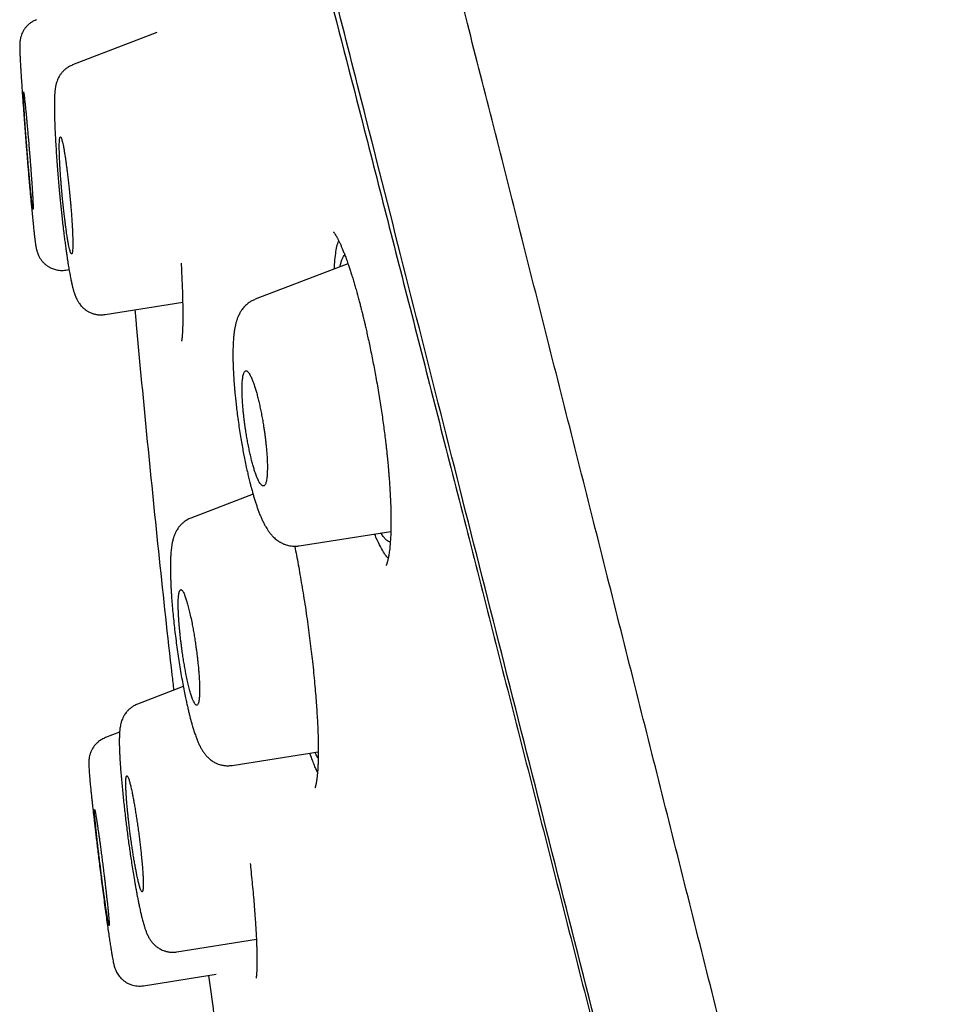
# Model space of a CAD drawing. Header units: millimetres. Extents: x 8 to 601, y 12 to 948.
# Tile 62 of 125: x 64 to 79, y 912 to 927. Entities that reach past the tile are written whole.
import ezdxf

# ---------------------------------------------------------------- set-up
doc = ezdxf.new("R2010")
doc.units = ezdxf.units.MM

msp = doc.modelspace()

# ---------------------------------------------------------------- linework, layer by layer
at = {"color": 7, "linetype": 'Continuous', "lineweight": 30}
for p, q in [((64.568, 926.864), (64.568, 926.864)), ((66.438, 926.664), (65.131, 926.163)), ((65.131, 926.162), (65.131, 926.162)), ((69.409, 923.075), (67.968, 922.522)), ((65.027, 922.976), (65.075, 922.983)), ((65.635, 922.285), (66.841, 922.476)), ((67.934, 919.495), (66.969, 919.125)), ((68.652, 918.693), (70.075, 918.918)), ((66.851, 916.508), (66.138, 916.234)), ((66.7, 916.456), (66.701, 916.45)), ((66.139, 916.232), (66.139, 916.232)), ((66.139, 916.232), (66.139, 916.232)), ((65.86, 915.798), (65.641, 915.714)), ((65.642, 915.713), (65.642, 915.713)), ((67.608, 915.283), (68.948, 915.496)), ((66.752, 912.386), (67.987, 912.582)), ((66.233, 911.861), (67.363, 912.04))]:
    msp.add_line(p, q, dxfattribs=at)
for points, knots in [([(92.762, 842.606), (92.448, 843.834), (91.822, 846.279), (90.851, 850.049), (89.878, 853.83), (88.899, 857.622), (87.819, 861.808), (86.638, 866.387), (85.355, 871.352), (83.927, 876.9), (82.351, 883.029), (80.635, 889.759), (78.918, 896.508), (77.203, 903.286), (75.775, 908.942), (74.637, 913.465), (73.782, 916.863), (72.929, 920.247), (72.083, 923.591), (71.302, 926.668), (70.594, 929.432), (69.97, 931.847), (69.404, 933.992), (68.907, 935.846), (68.477, 937.444), (68.045, 939.047), (67.632, 940.568), (67.255, 941.937), (66.957, 943.02), (66.732, 943.847), (66.58, 944.415), (66.491, 944.741), (66.451, 944.863), (66.439, 944.883), (66.442, 944.873), (66.442, 944.873)], [0, 0, 0, 0, 0.028425, 0.05657, 0.08452, 0.112315, 0.140016, 0.176198, 0.212256, 0.248183, 0.296953, 0.345657, 0.394582, 0.443744, 0.493149, 0.518005, 0.543042, 0.568293, 0.593809, 0.619642, 0.641414, 0.663436, 0.685471, 0.707234, 0.728734, 0.750032, 0.781688, 0.813115, 0.8444, 0.875629, 0.906839, 0.937939, 0.968835, 0.999453, 1, 1, 1, 1]), ([(91.03, 842.728), (90.775, 843.715), (90.264, 845.689), (89.471, 848.729), (88.669, 851.799), (87.86, 854.894), (87.047, 858.003), (86.076, 861.715), (84.947, 866.034), (83.661, 870.955), (82.32, 876.1), (80.922, 881.465), (79.475, 887.054), (78.031, 892.646), (76.59, 898.243), (75.155, 903.84), (73.966, 908.492), (73.023, 912.198), (72.32, 914.964), (71.623, 917.709), (70.937, 920.417), (70.265, 923.069), (69.668, 925.421), (69.148, 927.464), (68.703, 929.211), (68.285, 930.837), (67.856, 932.485), (67.432, 934.094), (67.028, 935.625), (66.652, 937.048), (66.31, 938.344), (66.001, 939.5), (65.742, 940.466), (65.53, 941.262), (65.348, 941.953), (65.212, 942.481), (65.127, 942.811), (65.089, 942.937), (65.078, 942.96), (65.081, 942.95), (65.081, 942.949)], [0, 0, 0, 0, 0.023406, 0.046777, 0.070122, 0.093442, 0.116743, 0.140035, 0.176612, 0.213166, 0.24969, 0.291146, 0.332583, 0.374049, 0.415564, 0.457116, 0.498706, 0.519522, 0.540357, 0.561218, 0.582102, 0.603012, 0.623946, 0.639666, 0.655398, 0.671136, 0.686871, 0.707827, 0.728758, 0.749661, 0.774709, 0.79973, 0.824743, 0.849752, 0.874757, 0.906002, 0.93721, 0.968374, 0.999494, 1, 1, 1, 1]), ([(65.125, 942.32), (65.144, 942.254), (65.186, 942.11), (65.346, 941.487), (65.582, 940.596), (65.869, 939.531), (66.233, 938.189), (66.633, 936.695), (67.048, 935.139), (67.458, 933.606), (67.924, 931.848), (68.452, 929.839), (69.033, 927.603), (69.698, 925.023), (70.444, 922.113), (71.263, 918.911), (72.1, 915.633), (72.948, 912.306), (73.945, 908.39), (74.663, 905.572), (75.094, 903.879)], [0, 0, 0, 0, 0.071285, 0.15513, 0.21804, 0.281233, 0.345144, 0.409359, 0.452107, 0.494884, 0.537819, 0.580702, 0.623425, 0.666336, 0.717723, 0.768887, 0.820204, 0.8716, 0.922836, 1, 1, 1, 1]), ([(64.568, 926.865), (64.551, 926.858), (64.518, 926.844), (64.476, 926.816), (64.443, 926.789), (64.414, 926.76), (64.387, 926.727), (64.362, 926.69), (64.342, 926.649), (64.328, 926.609), (64.318, 926.572), (64.313, 926.54), (64.311, 926.519), (64.31, 926.506), (64.309, 926.493), (64.308, 926.475), (64.308, 926.453), (64.309, 926.424), (64.31, 926.385), (64.311, 926.337), (64.314, 926.278), (64.318, 926.206), (64.322, 926.125), (64.328, 926.039), (64.333, 925.952), (64.339, 925.864), (64.346, 925.767), (64.353, 925.662), (64.361, 925.551), (64.369, 925.446), (64.376, 925.347), (64.383, 925.253), (64.39, 925.16), (64.397, 925.067), (64.404, 924.974), (64.411, 924.882), (64.419, 924.79), (64.426, 924.697), (64.434, 924.599), (64.443, 924.494), (64.453, 924.383), (64.462, 924.276), (64.471, 924.176), (64.479, 924.083), (64.488, 923.989), (64.498, 923.888), (64.508, 923.785), (64.518, 923.686), (64.527, 923.601), (64.535, 923.53), (64.542, 923.47), (64.548, 923.422), (64.554, 923.384), (64.558, 923.352), (64.562, 923.33), (64.565, 923.314), (64.568, 923.303), (64.572, 923.284), (64.579, 923.26), (64.587, 923.235), (64.6, 923.202), (64.621, 923.163), (64.648, 923.124), (64.68, 923.088), (64.715, 923.057), (64.755, 923.029), (64.805, 923.003), (64.855, 922.985), (64.902, 922.975), (64.942, 922.971), (64.984, 922.971), (65.012, 922.974), (65.027, 922.976)], [0, 0, 0, 0, 0.009673, 0.018349, 0.0258603, 0.0322605, 0.0395574, 0.0483681, 0.0559001, 0.0637534, 0.0720091, 0.0797713, 0.0860961, 0.0920463, 0.0982335, 0.1046766, 0.1204578, 0.1377998, 0.1566985, 0.1771694, 0.1992308, 0.2229031, 0.2481576, 0.2700074, 0.2908049, 0.3105534, 0.3292612, 0.3525735, 0.3740024, 0.393522, 0.4111119, 0.4275863, 0.4439333, 0.4601504, 0.4762345, 0.4921851, 0.5080042, 0.5238395, 0.5409462, 0.5596208, 0.5798688, 0.6016944, 0.6191031, 0.6374038, 0.6566004, 0.6765659, 0.7025075, 0.7272908, 0.7508963, 0.7732212, 0.7942875, 0.8141126, 0.8326208, 0.8493254, 0.8641787, 0.8709211, 0.8773703, 0.8850988, 0.8921603, 0.9003538, 0.9086451, 0.9171189, 0.9259779, 0.9345638, 0.9428123, 0.950747, 0.9600882, 0.9716725, 0.9782107, 0.9851633, 0.9924549, 1, 1, 1, 1]), ([(65.131, 926.162), (65.112, 926.154), (65.074, 926.137), (65.028, 926.106), (64.991, 926.073), (64.959, 926.039), (64.933, 926.003), (64.911, 925.965), (64.894, 925.927), (64.882, 925.894), (64.874, 925.864), (64.869, 925.842), (64.865, 925.822), (64.861, 925.799), (64.858, 925.774), (64.855, 925.748), (64.853, 925.728), (64.852, 925.711), (64.851, 925.693), (64.85, 925.668), (64.848, 925.634), (64.847, 925.59), (64.847, 925.535), (64.847, 925.468), (64.848, 925.387), (64.851, 925.294), (64.855, 925.187), (64.861, 925.066), (64.868, 924.933), (64.877, 924.794), (64.887, 924.654), (64.897, 924.519), (64.908, 924.39), (64.918, 924.269), (64.929, 924.156), (64.939, 924.051), (64.949, 923.953), (64.959, 923.855), (64.97, 923.753), (64.983, 923.642), (64.995, 923.539), (65.007, 923.445), (65.018, 923.363), (65.028, 923.287), (65.038, 923.222), (65.045, 923.173), (65.05, 923.139), (65.054, 923.115), (65.057, 923.093), (65.061, 923.066), (65.067, 923.031), (65.074, 922.988), (65.082, 922.943), (65.09, 922.9), (65.097, 922.861), (65.104, 922.826), (65.111, 922.796), (65.118, 922.761), (65.128, 922.719), (65.14, 922.672), (65.152, 922.632), (65.163, 922.598), (65.174, 922.569), (65.187, 922.539), (65.204, 922.505), (65.223, 922.472), (65.245, 922.443), (65.262, 922.421), (65.279, 922.403), (65.295, 922.388), (65.316, 922.37), (65.344, 922.349), (65.382, 922.326), (65.427, 922.306), (65.476, 922.291), (65.526, 922.282), (65.58, 922.279), (65.617, 922.283), (65.635, 922.286)], [0, 0, 0, 0, 0.011501, 0.023319, 0.031316, 0.039524, 0.049405, 0.058124, 0.067301, 0.078261, 0.08699, 0.093642, 0.100702, 0.108869, 0.120419, 0.130396, 0.137637, 0.143998, 0.151168, 0.159148, 0.173325, 0.189231, 0.206259, 0.22694, 0.249036, 0.272547, 0.297483, 0.323876, 0.35176, 0.37968, 0.4061, 0.430995, 0.454348, 0.476153, 0.496415, 0.515144, 0.532357, 0.549574, 0.568591, 0.589422, 0.612072, 0.62832, 0.645396, 0.662334, 0.676641, 0.688189, 0.695324, 0.700751, 0.704844, 0.71105, 0.720205, 0.731105, 0.743993, 0.756385, 0.767911, 0.778576, 0.788384, 0.797346, 0.813871, 0.831647, 0.850128, 0.862043, 0.87335, 0.884566, 0.896399, 0.90827, 0.915392, 0.922259, 0.926671, 0.930969, 0.935756, 0.942337, 0.950751, 0.96093, 0.969635, 0.979145, 0.989322, 1, 1, 1, 1]), ([(64.516, 923.92), (64.516, 923.922), (64.517, 923.925), (64.518, 923.948), (64.517, 923.982), (64.515, 924.024), (64.513, 924.064), (64.511, 924.099), (64.51, 924.129), (64.508, 924.16), (64.505, 924.203), (64.501, 924.262), (64.497, 924.318), (64.495, 924.357), (64.493, 924.375), (64.492, 924.393), (64.491, 924.411), (64.489, 924.43), (64.488, 924.449), (64.486, 924.469), (64.485, 924.488), (64.484, 924.508), (64.482, 924.53), (64.48, 924.557), (64.478, 924.589), (64.475, 924.626), (64.471, 924.67), (64.467, 924.72), (64.463, 924.776), (64.458, 924.835), (64.453, 924.895), (64.448, 924.952), (64.444, 925.005), (64.439, 925.054), (64.435, 925.1), (64.432, 925.143), (64.427, 925.193), (64.422, 925.251), (64.416, 925.315), (64.411, 925.374), (64.405, 925.428), (64.4, 925.484), (64.394, 925.541), (64.388, 925.595), (64.383, 925.642), (64.378, 925.684), (64.373, 925.718), (64.369, 925.74), (64.367, 925.747), (64.365, 925.739), (64.365, 925.717), (64.366, 925.682), (64.368, 925.64), (64.37, 925.601), (64.372, 925.565), (64.373, 925.536), (64.375, 925.505), (64.378, 925.462), (64.382, 925.403), (64.385, 925.346), (64.388, 925.307), (64.389, 925.29), (64.39, 925.272), (64.392, 925.254), (64.393, 925.235), (64.395, 925.216), (64.396, 925.196), (64.397, 925.178), (64.399, 925.159), (64.4, 925.138), (64.402, 925.111), (64.404, 925.079), (64.407, 925.042), (64.411, 924.998), (64.415, 924.947), (64.419, 924.89), (64.424, 924.83), (64.429, 924.77), (64.434, 924.714), (64.438, 924.661), (64.442, 924.611), (64.446, 924.565), (64.45, 924.523), (64.454, 924.472), (64.46, 924.414), (64.466, 924.35), (64.471, 924.291), (64.476, 924.237), (64.482, 924.181), (64.488, 924.124), (64.494, 924.07), (64.499, 924.023), (64.504, 923.981), (64.509, 923.947), (64.513, 923.924), (64.515, 923.922), (64.516, 923.92)], [0, 0, 0, 0, 0.019484, 0.039503, 0.060069, 0.075862, 0.091971, 0.100147, 0.108404, 0.116741, 0.125159, 0.141001, 0.158124, 0.161639, 0.165205, 0.16882, 0.172484, 0.176199, 0.179962, 0.183776, 0.187639, 0.190666, 0.195059, 0.199913, 0.20577, 0.212631, 0.220496, 0.229365, 0.239238, 0.250114, 0.260697, 0.270728, 0.280207, 0.289132, 0.297505, 0.305326, 0.312595, 0.32596, 0.338894, 0.351395, 0.363466, 0.375107, 0.39136, 0.407426, 0.42331, 0.439016, 0.45968, 0.480046, 0.500124, 0.519605, 0.539606, 0.560138, 0.575896, 0.591961, 0.600113, 0.608343, 0.616651, 0.625039, 0.640924, 0.658051, 0.661563, 0.665123, 0.668731, 0.672387, 0.676092, 0.679844, 0.683645, 0.687493, 0.690287, 0.694515, 0.69928, 0.705099, 0.71197, 0.719895, 0.728873, 0.738904, 0.749987, 0.760545, 0.770561, 0.780035, 0.788966, 0.797356, 0.805203, 0.812509, 0.825821, 0.838729, 0.851234, 0.863337, 0.875039, 0.89124, 0.907267, 0.923124, 0.938816, 0.959482, 0.979873, 1, 1, 1, 1]), ([(65.116, 923.227), (65.118, 923.229), (65.122, 923.233), (65.128, 923.255), (65.131, 923.288), (65.133, 923.331), (65.134, 923.367), (65.134, 923.397), (65.133, 923.417), (65.133, 923.437), (65.133, 923.459), (65.132, 923.481), (65.131, 923.509), (65.13, 923.546), (65.128, 923.594), (65.125, 923.652), (65.121, 923.722), (65.116, 923.799), (65.11, 923.878), (65.104, 923.951), (65.099, 924.007), (65.096, 924.045), (65.094, 924.067), (65.092, 924.089), (65.09, 924.109), (65.088, 924.128), (65.084, 924.174), (65.077, 924.245), (65.066, 924.341), (65.056, 924.431), (65.046, 924.51), (65.037, 924.578), (65.029, 924.636), (65.022, 924.69), (65.014, 924.74), (65.006, 924.793), (64.997, 924.846), (64.987, 924.899), (64.978, 924.944), (64.969, 924.981), (64.961, 925.01), (64.955, 925.027), (64.95, 925.037), (64.947, 925.041), (64.944, 925.044), (64.939, 925.044), (64.934, 925.038), (64.929, 925.016), (64.926, 924.982), (64.924, 924.94), (64.924, 924.903), (64.924, 924.873), (64.924, 924.854), (64.924, 924.834), (64.925, 924.813), (64.925, 924.79), (64.926, 924.764), (64.927, 924.732), (64.929, 924.694), (64.931, 924.648), (64.934, 924.596), (64.937, 924.537), (64.942, 924.467), (64.947, 924.392), (64.953, 924.317), (64.958, 924.262), (64.961, 924.224), (64.963, 924.201), (64.965, 924.18), (64.967, 924.16), (64.968, 924.142), (64.973, 924.097), (64.98, 924.026), (64.99, 923.931), (65, 923.84), (65.01, 923.761), (65.018, 923.693), (65.026, 923.634), (65.034, 923.58), (65.041, 923.531), (65.049, 923.479), (65.058, 923.425), (65.068, 923.372), (65.078, 923.327), (65.087, 923.29), (65.095, 923.261), (65.103, 923.24), (65.11, 923.228), (65.114, 923.227), (65.116, 923.227)], [0, 0, 0, 0, 0.018426, 0.037815, 0.058173, 0.074086, 0.09055, 0.096163, 0.101837, 0.107573, 0.113371, 0.11923, 0.125151, 0.134433, 0.145322, 0.157819, 0.171925, 0.187637, 0.202544, 0.215963, 0.227892, 0.232171, 0.236221, 0.24004, 0.24363, 0.24699, 0.250119, 0.267684, 0.28469, 0.301138, 0.317031, 0.329348, 0.341311, 0.352922, 0.364182, 0.375093, 0.390803, 0.40648, 0.422129, 0.437754, 0.45336, 0.468952, 0.476746, 0.484539, 0.49233, 0.500121, 0.518674, 0.538124, 0.558476, 0.57434, 0.590718, 0.596295, 0.601928, 0.607619, 0.613367, 0.619173, 0.625037, 0.632911, 0.641799, 0.651701, 0.662618, 0.674549, 0.687494, 0.70279, 0.716419, 0.728382, 0.732626, 0.736613, 0.740342, 0.743814, 0.747029, 0.749986, 0.767598, 0.78464, 0.801113, 0.817019, 0.829339, 0.841298, 0.852898, 0.86414, 0.875025, 0.890661, 0.906283, 0.921897, 0.937506, 0.953117, 0.968733, 0.984359, 1, 1, 1, 1]), ([(69.184, 923.569), (69.184, 923.569), (69.184, 923.569), (69.187, 923.566), (69.192, 923.559), (69.2, 923.548), (69.209, 923.535), (69.217, 923.521), (69.226, 923.507), (69.234, 923.493), (69.241, 923.479), (69.25, 923.463), (69.262, 923.44), (69.277, 923.408), (69.296, 923.367), (69.316, 923.322), (69.337, 923.27), (69.361, 923.21), (69.388, 923.137), (69.414, 923.063), (69.438, 922.991), (69.46, 922.923), (69.483, 922.85), (69.506, 922.774), (69.529, 922.694), (69.552, 922.614), (69.573, 922.534), (69.592, 922.464), (69.607, 922.405), (69.619, 922.357), (69.629, 922.317), (69.638, 922.282), (69.647, 922.245), (69.658, 922.2), (69.671, 922.144), (69.687, 922.075), (69.706, 921.993), (69.726, 921.898), (69.749, 921.791), (69.773, 921.675), (69.797, 921.554), (69.821, 921.433), (69.844, 921.308), (69.867, 921.178), (69.889, 921.045), (69.91, 920.914), (69.93, 920.786), (69.948, 920.661), (69.965, 920.539), (69.981, 920.421), (69.993, 920.322), (70.002, 920.245), (70.008, 920.189), (70.013, 920.142), (70.017, 920.103), (70.02, 920.073), (70.022, 920.05), (70.024, 920.029), (70.027, 920.004), (70.03, 919.971), (70.034, 919.93), (70.038, 919.881), (70.043, 919.822), (70.048, 919.754), (70.054, 919.677), (70.06, 919.591), (70.065, 919.497), (70.07, 919.397), (70.074, 919.296), (70.076, 919.197), (70.077, 919.1), (70.077, 919.001), (70.075, 918.902), (70.071, 918.805), (70.064, 918.71), (70.058, 918.652), (70.055, 918.623)], [0, 0, 0, 0, 0.005199, 0.01542, 0.027275, 0.038704, 0.050508, 0.060503, 0.068594, 0.075755, 0.083076, 0.090559, 0.098194, 0.113944, 0.129125, 0.143837, 0.159191, 0.176477, 0.1957, 0.216866, 0.23117, 0.246248, 0.262106, 0.278047, 0.292741, 0.309586, 0.324328, 0.336936, 0.347413, 0.355762, 0.362298, 0.367944, 0.373596, 0.381029, 0.390479, 0.401824, 0.415064, 0.430196, 0.447217, 0.465698, 0.48446, 0.502934, 0.521118, 0.541432, 0.561373, 0.580944, 0.600147, 0.618986, 0.637465, 0.65559, 0.6729, 0.68294, 0.691666, 0.699078, 0.705175, 0.709958, 0.713425, 0.716205, 0.720166, 0.725433, 0.732007, 0.739997, 0.749704, 0.761144, 0.774316, 0.789217, 0.805844, 0.824191, 0.844252, 0.862803, 0.8826, 0.903633, 0.925895, 0.949378, 0.974079, 1, 1, 1, 1]), ([(69.197, 922.994), (69.198, 923.017), (69.202, 923.094), (69.213, 923.204), (69.232, 923.319), (69.25, 923.394), (69.263, 923.423), (69.266, 923.43)], [0, 0, 0, 0, 0.112547, 0.378975, 0.645458, 0.911792, 1, 1, 1, 1]), ([(69.287, 923.028), (69.291, 923.05), (69.301, 923.095), (69.318, 923.148), (69.338, 923.189), (69.352, 923.205), (69.359, 923.213)], [0, 0, 0, 0, 0.245681, 0.503891, 0.761917, 1, 1, 1, 1]), ([(66.817, 923.083), (66.819, 923.039), (66.824, 922.952), (66.829, 922.831), (66.834, 922.713), (66.838, 922.601), (66.84, 922.496), (66.842, 922.405), (66.843, 922.33), (66.843, 922.268), (66.843, 922.218), (66.842, 922.176), (66.842, 922.141), (66.841, 922.108), (66.84, 922.078), (66.839, 922.05), (66.838, 922.028), (66.837, 922.009), (66.836, 921.991), (66.835, 921.97), (66.833, 921.948), (66.831, 921.926), (66.829, 921.908), (66.827, 921.894), (66.825, 921.883), (66.824, 921.876), (66.823, 921.872), (66.823, 921.872), (66.823, 921.872)], [0, 0, 0, 0, 0.0691749, 0.1346044, 0.1962289, 0.2679242, 0.3337131, 0.3936102, 0.4476278, 0.4910424, 0.5297506, 0.5637564, 0.5930626, 0.6189586, 0.6498374, 0.6772795, 0.701285, 0.7173029, 0.7387666, 0.7657446, 0.7982014, 0.8335348, 0.8650057, 0.89671, 0.9226211, 0.945351, 0.9715357, 1, 1, 1, 1]), ([(67.968, 922.522), (67.951, 922.515), (67.919, 922.501), (67.877, 922.475), (67.845, 922.451), (67.821, 922.429), (67.805, 922.413), (67.794, 922.401), (67.785, 922.391), (67.772, 922.374), (67.752, 922.347), (67.727, 922.307), (67.704, 922.259), (67.685, 922.21), (67.671, 922.167), (67.66, 922.119), (67.649, 922.068), (67.641, 922.015), (67.634, 921.954), (67.628, 921.887), (67.624, 921.814), (67.622, 921.738), (67.621, 921.662), (67.622, 921.592), (67.623, 921.529), (67.626, 921.468), (67.628, 921.411), (67.631, 921.358), (67.634, 921.31), (67.637, 921.266), (67.64, 921.219), (67.645, 921.163), (67.65, 921.096), (67.658, 921.017), (67.667, 920.925), (67.679, 920.82), (67.694, 920.703), (67.711, 920.579), (67.729, 920.454), (67.749, 920.335), (67.768, 920.225), (67.787, 920.123), (67.807, 920.02), (67.829, 919.919), (67.85, 919.823), (67.867, 919.751), (67.88, 919.698), (67.889, 919.662), (67.897, 919.631), (67.905, 919.601), (67.914, 919.568), (67.925, 919.527), (67.94, 919.476), (67.957, 919.417), (67.976, 919.358), (67.996, 919.299), (68.016, 919.243), (68.037, 919.188), (68.059, 919.134), (68.083, 919.082), (68.107, 919.034), (68.13, 918.992), (68.153, 918.954), (68.174, 918.922), (68.193, 918.896), (68.208, 918.877), (68.224, 918.858), (68.243, 918.838), (68.266, 918.815), (68.294, 918.792), (68.319, 918.773), (68.34, 918.759), (68.357, 918.749), (68.376, 918.739), (68.394, 918.73), (68.414, 918.721), (68.437, 918.712), (68.468, 918.702), (68.506, 918.694), (68.549, 918.688), (68.599, 918.686), (68.634, 918.691), (68.652, 918.693)], [0, 0, 0, 0, 0.012135, 0.02261, 0.031294, 0.038106, 0.043009, 0.046457, 0.049582, 0.052438, 0.061359, 0.073857, 0.091348, 0.105011, 0.11897, 0.135245, 0.150601, 0.167698, 0.186909, 0.205942, 0.225962, 0.246654, 0.265895, 0.281426, 0.295811, 0.309162, 0.321489, 0.332769, 0.342712, 0.351243, 0.360198, 0.37128, 0.384488, 0.399821, 0.417274, 0.436839, 0.458506, 0.482113, 0.505223, 0.527, 0.547466, 0.566628, 0.584481, 0.606239, 0.625651, 0.6427, 0.651172, 0.658856, 0.665751, 0.671874, 0.678724, 0.687275, 0.69955, 0.714197, 0.729417, 0.744081, 0.760077, 0.775726, 0.792063, 0.808879, 0.825523, 0.840962, 0.853507, 0.867227, 0.875129, 0.882494, 0.889324, 0.896573, 0.905212, 0.915159, 0.923934, 0.929838, 0.934139, 0.938592, 0.943996, 0.948128, 0.953029, 0.960618, 0.968226, 0.977403, 0.988043, 1, 1, 1, 1]), ([(66.099, 922.359), (66.106, 922.281), (66.166, 921.598), (66.29, 920.311), (66.474, 918.498), (66.612, 917.212), (66.692, 916.53), (66.701, 916.45)], [0, 0, 0, 0, 0.0393, 0.346368, 0.653161, 0.959572, 1, 1, 1, 1]), ([(68.099, 919.623), (68.102, 919.624), (68.108, 919.627), (68.118, 919.637), (68.127, 919.652), (68.135, 919.674), (68.142, 919.703), (68.147, 919.736), (68.152, 919.772), (68.155, 919.813), (68.156, 919.858), (68.157, 919.914), (68.157, 919.981), (68.153, 920.059), (68.148, 920.14), (68.141, 920.218), (68.134, 920.29), (68.126, 920.356), (68.118, 920.421), (68.109, 920.485), (68.098, 920.557), (68.084, 920.638), (68.068, 920.726), (68.051, 920.812), (68.033, 920.894), (68.014, 920.972), (67.996, 921.046), (67.977, 921.114), (67.956, 921.181), (67.933, 921.246), (67.909, 921.306), (67.887, 921.351), (67.867, 921.382), (67.854, 921.397), (67.844, 921.406), (67.837, 921.409), (67.831, 921.412), (67.825, 921.413), (67.818, 921.412), (67.81, 921.408), (67.801, 921.398), (67.793, 921.383), (67.785, 921.36), (67.778, 921.332), (67.773, 921.3), (67.769, 921.263), (67.766, 921.222), (67.764, 921.177), (67.763, 921.121), (67.764, 921.053), (67.768, 920.973), (67.773, 920.891), (67.779, 920.817), (67.786, 920.752), (67.792, 920.698), (67.798, 920.644), (67.805, 920.591), (67.812, 920.539), (67.822, 920.474), (67.834, 920.397), (67.85, 920.308), (67.867, 920.222), (67.885, 920.139), (67.903, 920.061), (67.921, 919.988), (67.94, 919.92), (67.96, 919.853), (67.983, 919.789), (68.007, 919.729), (68.03, 919.684), (68.05, 919.653), (68.067, 919.633), (68.084, 919.622), (68.094, 919.623), (68.099, 919.623)], [0, 0, 0, 0, 0.010818, 0.022495, 0.03503, 0.048423, 0.062675, 0.075173, 0.087672, 0.100173, 0.112676, 0.125181, 0.142537, 0.159396, 0.175757, 0.191623, 0.203963, 0.215987, 0.227697, 0.239094, 0.25018, 0.266156, 0.28202, 0.297779, 0.313436, 0.328996, 0.344465, 0.359847, 0.375148, 0.394416, 0.414295, 0.434793, 0.450583, 0.46673, 0.473292, 0.479912, 0.486589, 0.493325, 0.500119, 0.511115, 0.52286, 0.535356, 0.548602, 0.562599, 0.575087, 0.587579, 0.600073, 0.612571, 0.625072, 0.642794, 0.659914, 0.676431, 0.692347, 0.702627, 0.712641, 0.722389, 0.731872, 0.74109, 0.750045, 0.766175, 0.782152, 0.797981, 0.813666, 0.829212, 0.844626, 0.859911, 0.875075, 0.89422, 0.914021, 0.934488, 0.950287, 0.966469, 0.98304, 1, 1, 1, 1]), ([(66.97, 919.125), (66.948, 919.115), (66.909, 919.098), (66.861, 919.065), (66.829, 919.036), (66.808, 919.015), (66.795, 919), (66.783, 918.986), (66.769, 918.967), (66.755, 918.945), (66.741, 918.921), (66.731, 918.901), (66.722, 918.883), (66.713, 918.862), (66.703, 918.835), (66.694, 918.804), (66.686, 918.774), (66.679, 918.745), (66.673, 918.713), (66.668, 918.677), (66.663, 918.636), (66.658, 918.586), (66.653, 918.52), (66.651, 918.455), (66.65, 918.4), (66.65, 918.364), (66.65, 918.33), (66.65, 918.302), (66.651, 918.279), (66.651, 918.261), (66.651, 918.243), (66.652, 918.222), (66.653, 918.198), (66.654, 918.17), (66.655, 918.133), (66.657, 918.085), (66.66, 918.026), (66.664, 917.958), (66.671, 917.868), (66.679, 917.757), (66.691, 917.626), (66.705, 917.493), (66.72, 917.357), (66.737, 917.22), (66.756, 917.083), (66.776, 916.946), (66.797, 916.812), (66.819, 916.68), (66.842, 916.554), (66.864, 916.439), (66.884, 916.34), (66.902, 916.256), (66.918, 916.185), (66.933, 916.122), (66.947, 916.066), (66.96, 916.013), (66.974, 915.96), (66.991, 915.901), (67.01, 915.837), (67.032, 915.771), (67.054, 915.709), (67.076, 915.654), (67.099, 915.602), (67.123, 915.555), (67.15, 915.509), (67.179, 915.469), (67.212, 915.428), (67.25, 915.39), (67.296, 915.354), (67.338, 915.329), (67.371, 915.314), (67.397, 915.303), (67.433, 915.292), (67.482, 915.282), (67.542, 915.276), (67.585, 915.281), (67.608, 915.284)], [0, 0, 0, 0, 0.014213, 0.026075, 0.035332, 0.040491, 0.044533, 0.048624, 0.052836, 0.06119, 0.068095, 0.073455, 0.07786, 0.084874, 0.093771, 0.103873, 0.113903, 0.123772, 0.133067, 0.14663, 0.160204, 0.174226, 0.196521, 0.220794, 0.230918, 0.241153, 0.249907, 0.256871, 0.26248, 0.266285, 0.270504, 0.275524, 0.281344, 0.287964, 0.295384, 0.306898, 0.319932, 0.334489, 0.350562, 0.375822, 0.40105, 0.426228, 0.451342, 0.47638, 0.501345, 0.526254, 0.551146, 0.576038, 0.600637, 0.623677, 0.645011, 0.661936, 0.677605, 0.692016, 0.705171, 0.717293, 0.730465, 0.745217, 0.764429, 0.784349, 0.804216, 0.823347, 0.841183, 0.860293, 0.875733, 0.891366, 0.905782, 0.919555, 0.933047, 0.946556, 0.951157, 0.95632, 0.963834, 0.973766, 0.985923, 1, 1, 1, 1]), ([(70.035, 918.503), (70.032, 918.506), (70.013, 918.521), (69.972, 918.576), (69.914, 918.675), (69.863, 918.78), (69.833, 918.857), (69.824, 918.878)], [0, 0, 0, 0, 0.058681, 0.296759, 0.600087, 0.887439, 1, 1, 1, 1]), ([(70.067, 918.758), (70.063, 918.757), (70.05, 918.756), (70.025, 918.769), (69.992, 918.796), (69.957, 918.837), (69.933, 918.875), (69.921, 918.894)], [0, 0, 0, 0, 0.08367, 0.313581, 0.543038, 0.772139, 1, 1, 1, 1]), ([(68.582, 918.688), (68.582, 918.686), (68.591, 918.64), (68.609, 918.544), (68.637, 918.399), (68.664, 918.245), (68.691, 918.086), (68.719, 917.916), (68.747, 917.741), (68.773, 917.56), (68.797, 917.386), (68.819, 917.217), (68.839, 917.054), (68.858, 916.889), (68.876, 916.722), (68.892, 916.556), (68.905, 916.4), (68.917, 916.255), (68.926, 916.117), (68.934, 915.983), (68.941, 915.85), (68.945, 915.718), (68.948, 915.589), (68.948, 915.509), (68.948, 915.468)], [0, 0, 0, 0, 0.001766, 0.04328, 0.086719, 0.132072, 0.178987, 0.225177, 0.277621, 0.32853, 0.377939, 0.425911, 0.472452, 0.517558, 0.569769, 0.619869, 0.66783, 0.713628, 0.757527, 0.802458, 0.849188, 0.897697, 0.947969, 1, 1, 1, 1]), ([(70.055, 918.623), (70.053, 918.608), (70.049, 918.58), (70.043, 918.544), (70.038, 918.515), (70.033, 918.491), (70.029, 918.471), (70.024, 918.455), (70.02, 918.44), (70.017, 918.428), (70.013, 918.416), (70.009, 918.404), (70.005, 918.395), (70.002, 918.389), (70.001, 918.387), (70.001, 918.388), (70.001, 918.388)], [0, 0, 0, 0, 0.109838, 0.205224, 0.286249, 0.352991, 0.411096, 0.472658, 0.534253, 0.599424, 0.671275, 0.751008, 0.830271, 0.909313, 0.97829, 1, 1, 1, 1]), ([(67.063, 916.217), (67.067, 916.219), (67.074, 916.223), (67.081, 916.236), (67.085, 916.249), (67.088, 916.257), (67.09, 916.265), (67.092, 916.275), (67.093, 916.285), (67.096, 916.299), (67.098, 916.319), (67.101, 916.348), (67.103, 916.387), (67.104, 916.437), (67.103, 916.491), (67.102, 916.544), (67.1, 916.59), (67.097, 916.635), (67.095, 916.678), (67.092, 916.719), (67.089, 916.757), (67.085, 916.805), (67.079, 916.864), (67.071, 916.934), (67.063, 917.004), (67.055, 917.071), (67.044, 917.147), (67.032, 917.23), (67.017, 917.32), (67.002, 917.406), (66.985, 917.498), (66.965, 917.593), (66.944, 917.686), (66.923, 917.77), (66.902, 917.842), (66.882, 917.904), (66.863, 917.95), (66.848, 917.981), (66.836, 917.998), (66.828, 918.007), (66.822, 918.011), (66.816, 918.013), (66.808, 918.013), (66.8, 918.006), (66.793, 917.993), (66.789, 917.98), (66.786, 917.973), (66.784, 917.964), (66.783, 917.955), (66.781, 917.945), (66.779, 917.93), (66.776, 917.909), (66.774, 917.879), (66.772, 917.84), (66.771, 917.791), (66.772, 917.733), (66.774, 917.67), (66.777, 917.608), (66.78, 917.561), (66.782, 917.527), (66.783, 917.507), (66.785, 917.488), (66.786, 917.47), (66.788, 917.453), (66.791, 917.419), (66.796, 917.366), (66.803, 917.295), (66.811, 917.225), (66.82, 917.158), (66.83, 917.083), (66.842, 917), (66.856, 916.909), (66.871, 916.822), (66.888, 916.73), (66.907, 916.636), (66.928, 916.543), (66.949, 916.46), (66.97, 916.387), (66.99, 916.325), (67.009, 916.28), (67.025, 916.248), (67.039, 916.228), (67.051, 916.217), (67.059, 916.217), (67.063, 916.217)], [0, 0, 0, 0, 0.016177, 0.033417, 0.038111, 0.042878, 0.047718, 0.052631, 0.057618, 0.062678, 0.071455, 0.082093, 0.094594, 0.108956, 0.125178, 0.136352, 0.146779, 0.156457, 0.165387, 0.173569, 0.181004, 0.18769, 0.201115, 0.214076, 0.226573, 0.238608, 0.250181, 0.266566, 0.282726, 0.298664, 0.314384, 0.335004, 0.355251, 0.375134, 0.394984, 0.415213, 0.435829, 0.451556, 0.46751, 0.475575, 0.483698, 0.49188, 0.50012, 0.516352, 0.533562, 0.538234, 0.542973, 0.547779, 0.552653, 0.557594, 0.562603, 0.572048, 0.583017, 0.595511, 0.609528, 0.62507, 0.640208, 0.65375, 0.665696, 0.669953, 0.673963, 0.677727, 0.681244, 0.684515, 0.687539, 0.701132, 0.714178, 0.726678, 0.738633, 0.750042, 0.766539, 0.782781, 0.798772, 0.814514, 0.835118, 0.855296, 0.875059, 0.894817, 0.914988, 0.93558, 0.951312, 0.96729, 0.983518, 1, 1, 1, 1]), ([(66.139, 916.234), (66.12, 916.226), (66.085, 916.211), (66.039, 916.18), (66.002, 916.148), (65.973, 916.118), (65.951, 916.09), (65.93, 916.058), (65.911, 916.022), (65.897, 915.988), (65.886, 915.956), (65.879, 915.928), (65.872, 915.897), (65.866, 915.86), (65.862, 915.825), (65.859, 915.791), (65.858, 915.755), (65.857, 915.72), (65.856, 915.685), (65.856, 915.651), (65.856, 915.617), (65.857, 915.58), (65.858, 915.538), (65.86, 915.489), (65.863, 915.424), (65.868, 915.341), (65.875, 915.24), (65.883, 915.135), (65.893, 915.027), (65.903, 914.917), (65.914, 914.806), (65.926, 914.694), (65.939, 914.583), (65.951, 914.473), (65.964, 914.365), (65.978, 914.259), (65.991, 914.156), (66.005, 914.055), (66.02, 913.952), (66.035, 913.846), (66.053, 913.733), (66.071, 913.616), (66.089, 913.512), (66.104, 913.426), (66.116, 913.359), (66.126, 913.303), (66.135, 913.257), (66.141, 913.223), (66.146, 913.2), (66.149, 913.184), (66.153, 913.167), (66.157, 913.144), (66.163, 913.114), (66.171, 913.078), (66.181, 913.03), (66.193, 912.977), (66.206, 912.925), (66.217, 912.883), (66.227, 912.846), (66.238, 912.806), (66.251, 912.763), (66.267, 912.716), (66.282, 912.678), (66.297, 912.646), (66.31, 912.62), (66.323, 912.596), (66.336, 912.575), (66.351, 912.555), (66.37, 912.531), (66.395, 912.503), (66.43, 912.471), (66.469, 912.444), (66.507, 912.423), (66.544, 912.407), (66.588, 912.393), (66.638, 912.383), (66.694, 912.38), (66.732, 912.384), (66.752, 912.387)], [0, 0, 0, 0, 0.011346, 0.021779, 0.031125, 0.039272, 0.04617, 0.052195, 0.063139, 0.072595, 0.0801, 0.088386, 0.09965, 0.113107, 0.126436, 0.139679, 0.152909, 0.166068, 0.17814, 0.189306, 0.19947, 0.210798, 0.223548, 0.237724, 0.253327, 0.277603, 0.301333, 0.324543, 0.347237, 0.369406, 0.391035, 0.412137, 0.432753, 0.452874, 0.472492, 0.491607, 0.510221, 0.528344, 0.546792, 0.566675, 0.58801, 0.610804, 0.635067, 0.650335, 0.665073, 0.677701, 0.6882, 0.696569, 0.70124, 0.70482, 0.708344, 0.713791, 0.721216, 0.730628, 0.742015, 0.75981, 0.775461, 0.788975, 0.800621, 0.812774, 0.830348, 0.848793, 0.867233, 0.877369, 0.887091, 0.895947, 0.903158, 0.908963, 0.915824, 0.924463, 0.934558, 0.945906, 0.952484, 0.960155, 0.968866, 0.978516, 0.988958, 1, 1, 1, 1]), ([(65.642, 915.714), (65.623, 915.706), (65.585, 915.689), (65.539, 915.658), (65.503, 915.626), (65.473, 915.593), (65.446, 915.555), (65.422, 915.513), (65.405, 915.47), (65.394, 915.43), (65.387, 915.398), (65.384, 915.37), (65.382, 915.345), (65.382, 915.326), (65.382, 915.303), (65.383, 915.277), (65.384, 915.246), (65.387, 915.207), (65.39, 915.164), (65.394, 915.116), (65.398, 915.062), (65.404, 914.997), (65.412, 914.923), (65.42, 914.843), (65.428, 914.766), (65.436, 914.693), (65.443, 914.621), (65.452, 914.548), (65.461, 914.47), (65.47, 914.389), (65.48, 914.305), (65.49, 914.216), (65.502, 914.121), (65.514, 914.017), (65.528, 913.904), (65.543, 913.781), (65.559, 913.65), (65.577, 913.512), (65.595, 913.368), (65.614, 913.223), (65.633, 913.081), (65.651, 912.947), (65.668, 912.824), (65.684, 912.711), (65.699, 912.61), (65.713, 912.52), (65.725, 912.441), (65.736, 912.373), (65.746, 912.316), (65.755, 912.269), (65.763, 912.229), (65.769, 912.2), (65.775, 912.176), (65.781, 912.156), (65.785, 912.14), (65.791, 912.123), (65.801, 912.1), (65.814, 912.072), (65.832, 912.041), (65.855, 912.009), (65.883, 911.976), (65.917, 911.946), (65.955, 911.918), (65.997, 911.894), (66.043, 911.876), (66.09, 911.864), (66.136, 911.857), (66.184, 911.855), (66.217, 911.859), (66.233, 911.861)], [0, 0, 0, 0, 0.010851, 0.021696, 0.02885, 0.036156, 0.045316, 0.053607, 0.062384, 0.070724, 0.078868, 0.086081, 0.092256, 0.102864, 0.114771, 0.128149, 0.145343, 0.163328, 0.180056, 0.197425, 0.215442, 0.233598, 0.256263, 0.276815, 0.295274, 0.311658, 0.326971, 0.342496, 0.358239, 0.374198, 0.390371, 0.406753, 0.423942, 0.442597, 0.462706, 0.48425, 0.507214, 0.531594, 0.557395, 0.584607, 0.612025, 0.638711, 0.664679, 0.689952, 0.714561, 0.738548, 0.761847, 0.784254, 0.805529, 0.825702, 0.844798, 0.862804, 0.875083, 0.886154, 0.89128, 0.896657, 0.902816, 0.909979, 0.917476, 0.924876, 0.932319, 0.941249, 0.94866, 0.957192, 0.96676, 0.974535, 0.982734, 0.991259, 1, 1, 1, 1]), ([(68.937, 915.179), (68.935, 915.181), (68.925, 915.2), (68.904, 915.245), (68.873, 915.319), (68.845, 915.395), (68.826, 915.453), (68.819, 915.475)], [0, 0, 0, 0, 0.035751, 0.288058, 0.532161, 0.825966, 1, 1, 1, 1]), ([(68.947, 915.395), (68.946, 915.397), (68.936, 915.408), (68.919, 915.438), (68.902, 915.473), (68.895, 915.487)], [0, 0, 0, 0, 0.0598826, 0.6074527, 1, 1, 1, 1]), ([(68.948, 915.468), (68.948, 915.438), (68.947, 915.379), (68.944, 915.303), (68.941, 915.238), (68.937, 915.184), (68.933, 915.14), (68.929, 915.104), (68.926, 915.075), (68.923, 915.052), (68.92, 915.034), (68.917, 915.019), (68.915, 915.005), (68.912, 914.993), (68.91, 914.981), (68.907, 914.97), (68.904, 914.958), (68.901, 914.948), (68.899, 914.94), (68.897, 914.937), (68.897, 914.937), (68.897, 914.937)], [0, 0, 0, 0, 0.103847, 0.198926, 0.285228, 0.362746, 0.431481, 0.491442, 0.542643, 0.585106, 0.620478, 0.654111, 0.686425, 0.71742, 0.747407, 0.783405, 0.828291, 0.880451, 0.929301, 0.972895, 1, 1, 1, 1]), ([(66.212, 913.321), (66.214, 913.323), (66.219, 913.326), (66.224, 913.348), (66.227, 913.38), (66.229, 913.421), (66.228, 913.46), (66.227, 913.497), (66.226, 913.528), (66.225, 913.561), (66.222, 913.612), (66.217, 913.685), (66.208, 913.784), (66.199, 913.881), (66.19, 913.973), (66.18, 914.059), (66.169, 914.146), (66.157, 914.237), (66.145, 914.33), (66.131, 914.423), (66.117, 914.511), (66.104, 914.594), (66.091, 914.672), (66.078, 914.744), (66.066, 914.809), (66.052, 914.877), (66.037, 914.945), (66.021, 915.009), (66.008, 915.056), (65.997, 915.087), (65.989, 915.104), (65.984, 915.114), (65.98, 915.118), (65.976, 915.121), (65.972, 915.121), (65.966, 915.115), (65.961, 915.094), (65.958, 915.062), (65.957, 915.02), (65.957, 914.971), (65.959, 914.927), (65.96, 914.897), (65.961, 914.887), (65.961, 914.877), (65.962, 914.867), (65.962, 914.856), (65.963, 914.845), (65.964, 914.833), (65.965, 914.816), (65.966, 914.796), (65.968, 914.77), (65.97, 914.739), (65.973, 914.702), (65.977, 914.658), (65.982, 914.608), (65.987, 914.553), (65.993, 914.497), (65.999, 914.443), (66.005, 914.391), (66.011, 914.341), (66.017, 914.294), (66.022, 914.25), (66.03, 914.189), (66.04, 914.112), (66.054, 914.019), (66.067, 913.93), (66.081, 913.847), (66.094, 913.769), (66.106, 913.698), (66.119, 913.633), (66.132, 913.565), (66.147, 913.497), (66.163, 913.433), (66.176, 913.386), (66.187, 913.354), (66.196, 913.334), (66.205, 913.322), (66.209, 913.321), (66.212, 913.321)], [0, 0, 0, 0, 0.017728, 0.036703, 0.056929, 0.072925, 0.089628, 0.098247, 0.107044, 0.116018, 0.125169, 0.145985, 0.166808, 0.187639, 0.203131, 0.218707, 0.234368, 0.250115, 0.267183, 0.283834, 0.30007, 0.315893, 0.331304, 0.346306, 0.3609, 0.37509, 0.395659, 0.416322, 0.437087, 0.452737, 0.468452, 0.476337, 0.48424, 0.49216, 0.500098, 0.518006, 0.537074, 0.557304, 0.573247, 0.589846, 0.609216, 0.611816, 0.614429, 0.617057, 0.619699, 0.622355, 0.625026, 0.627714, 0.631865, 0.636588, 0.642386, 0.649259, 0.657207, 0.66623, 0.676327, 0.687499, 0.698061, 0.708078, 0.717552, 0.726481, 0.734867, 0.742709, 0.750007, 0.767155, 0.783866, 0.800141, 0.815982, 0.831391, 0.846369, 0.86092, 0.875045, 0.895551, 0.916174, 0.93692, 0.952571, 0.968299, 0.984108, 1, 1, 1, 1]), ([(65.697, 912.797), (65.698, 912.798), (65.699, 912.802), (65.699, 912.824), (65.697, 912.857), (65.694, 912.899), (65.691, 912.936), (65.688, 912.968), (65.686, 912.99), (65.683, 913.014), (65.681, 913.04), (65.678, 913.072), (65.673, 913.113), (65.668, 913.165), (65.661, 913.223), (65.654, 913.288), (65.646, 913.356), (65.638, 913.425), (65.63, 913.493), (65.622, 913.563), (65.613, 913.633), (65.603, 913.713), (65.592, 913.801), (65.58, 913.896), (65.568, 913.986), (65.557, 914.064), (65.548, 914.132), (65.54, 914.19), (65.532, 914.244), (65.525, 914.293), (65.517, 914.346), (65.509, 914.4), (65.501, 914.454), (65.493, 914.499), (65.487, 914.536), (65.481, 914.565), (65.477, 914.586), (65.473, 914.598), (65.471, 914.602), (65.469, 914.595), (65.469, 914.573), (65.471, 914.539), (65.474, 914.498), (65.478, 914.461), (65.48, 914.429), (65.483, 914.407), (65.485, 914.383), (65.488, 914.358), (65.491, 914.325), (65.495, 914.284), (65.501, 914.232), (65.507, 914.174), (65.514, 914.109), (65.522, 914.041), (65.53, 913.972), (65.538, 913.904), (65.547, 913.835), (65.555, 913.765), (65.565, 913.685), (65.576, 913.596), (65.588, 913.501), (65.6, 913.412), (65.611, 913.333), (65.62, 913.265), (65.628, 913.207), (65.636, 913.153), (65.643, 913.104), (65.65, 913.051), (65.659, 912.997), (65.667, 912.944), (65.675, 912.898), (65.682, 912.857), (65.688, 912.823), (65.694, 912.801), (65.696, 912.798), (65.697, 912.797)], [0, 0, 0, 0, 0.019317, 0.039243, 0.059783, 0.0756, 0.091766, 0.098334, 0.104958, 0.111639, 0.118376, 0.125171, 0.136145, 0.147881, 0.160379, 0.173637, 0.187658, 0.200148, 0.21264, 0.225134, 0.23763, 0.250127, 0.267707, 0.284727, 0.301185, 0.317084, 0.329402, 0.341363, 0.352966, 0.364212, 0.375103, 0.391192, 0.407144, 0.422962, 0.438648, 0.454205, 0.469636, 0.484943, 0.500129, 0.519468, 0.53939, 0.559903, 0.575682, 0.591797, 0.598341, 0.604938, 0.61159, 0.618297, 0.625058, 0.636103, 0.647871, 0.660364, 0.67358, 0.687521, 0.700016, 0.712513, 0.725012, 0.737513, 0.750015, 0.76761, 0.784642, 0.801111, 0.817018, 0.829341, 0.841305, 0.85291, 0.864158, 0.875047, 0.891104, 0.907031, 0.922831, 0.938507, 0.959212, 0.979708, 1, 1, 1, 1]), ([(67.89, 913.758), (67.892, 913.741), (67.899, 913.671), (67.912, 913.549), (67.927, 913.392), (67.941, 913.237), (67.95, 913.138), (67.954, 913.088)], [0, 0, 0, 0, 0.070987, 0.297059, 0.527251, 0.761553, 1, 1, 1, 1]), ([(67.954, 913.088), (67.957, 913.041), (67.965, 912.95), (67.973, 912.826), (67.98, 912.716), (67.985, 912.621), (67.989, 912.538), (67.991, 912.466), (67.993, 912.406), (67.994, 912.355), (67.995, 912.312), (67.995, 912.277), (67.996, 912.248), (67.995, 912.226), (67.995, 912.209), (67.995, 912.193), (67.995, 912.173), (67.994, 912.147), (67.993, 912.117), (67.991, 912.076), (67.988, 912.033), (67.985, 912.005), (67.984, 911.992), (67.983, 911.986), (67.982, 911.982), (67.982, 911.981), (67.982, 911.981), (67.982, 911.981)], [0, 0, 0, 0, 0.078823, 0.152044, 0.219728, 0.281919, 0.338644, 0.38992, 0.435762, 0.476178, 0.511174, 0.540756, 0.567467, 0.587396, 0.601113, 0.616059, 0.63454, 0.664075, 0.699645, 0.739996, 0.817915, 0.896064, 0.926826, 0.955245, 0.979518, 0.999686, 1, 1, 1, 1]), ([(67.244, 912.021), (67.296, 911.63), (67.426, 910.642), (67.649, 909.057), (67.895, 907.378), (68.063, 906.296), (68.139, 905.811)], [0, 0, 0, 0, 0.18863, 0.47662, 0.765127, 1, 1, 1, 1])]:
    msp.add_open_spline(points, degree=3, knots=knots, dxfattribs=at)

doc.saveas('drawing.dxf')
